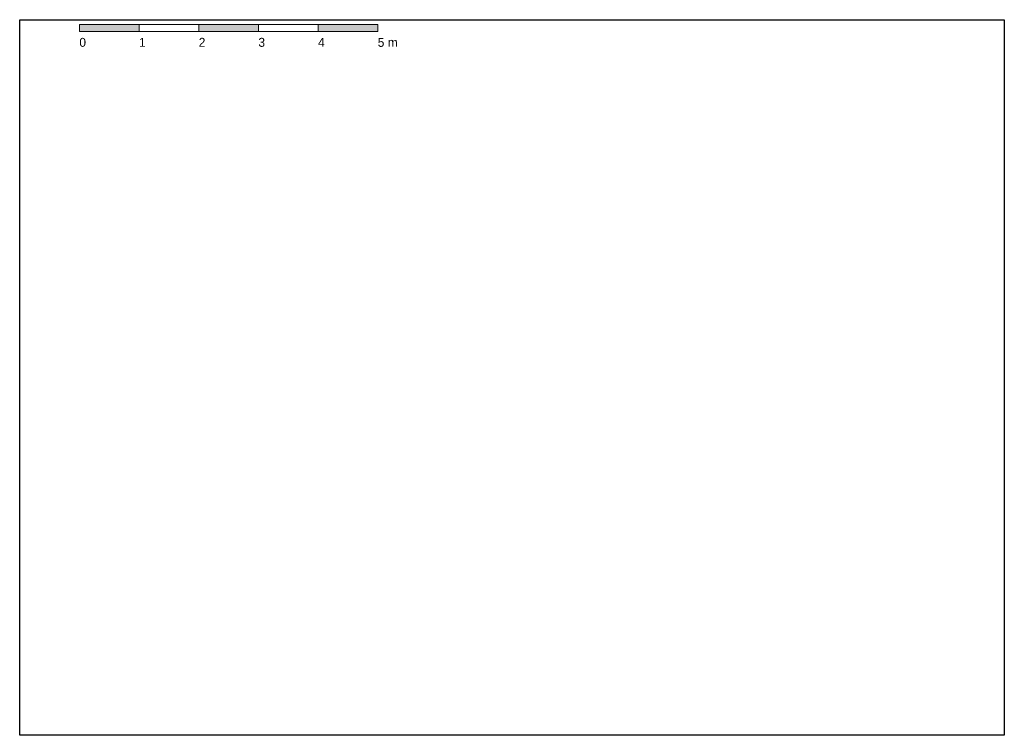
# Model space of a CAD drawing. Header units: metres. Extents: x -31 to 25.9, y -59.6 to 3.
# Tile 1 of 53: x -12 to 4.5, y -37 to -25. Entities that reach past the tile are written whole.
import ezdxf
from ezdxf.enums import TextEntityAlignment as Align

# ---------------------------------------------------------------- set-up
doc = ezdxf.new("R2010")
doc.units = ezdxf.units.M
doc.layers.add('A-ALCAT-COTES', color=1, linetype='Continuous', lineweight=18)
doc.layers.add('A-ALCAT-REF-IMATGE', color=8, linetype='Continuous', plot=False)
picture_1 = doc.add_image_def('image4.png', size_in_pixel=(1650, 1200))

msp = doc.modelspace()

# ---------------------------------------------------------------- hatches: boundary and pattern name
at = {"layer": 'A-ALCAT-COTES'}
for points in [[(-11, -25.2), (-10, -25.2), (-10, -25.08), (-11, -25.08)], [(-9, -25.2), (-8, -25.2), (-8, -25.08), (-9, -25.08)], [(-7, -25.2), (-6, -25.2), (-6, -25.08), (-7, -25.08)]]:
    msp.add_hatch(color=1, dxfattribs=at).paths.add_polyline_path(points)

# ---------------------------------------------------------------- linework, layer by layer
for points in [[(-11, -25.2), (-10, -25.2), (-10, -25.08), (-11, -25.08)], [(-10, -25.2), (-9, -25.2), (-9, -25.08), (-10, -25.08)], [(-9, -25.2), (-8, -25.2), (-8, -25.08), (-9, -25.08)], [(-8, -25.2), (-7, -25.2), (-7, -25.08), (-8, -25.08)], [(-7, -25.2), (-6, -25.2), (-6, -25.08), (-7, -25.08)]]:
    msp.add_lwpolyline(points, close=True, dxfattribs=at)

# ---------------------------------------------------------------- texts
for s, p in [('0', (-11, -25.5)), ('1', (-10, -25.5)), ('2', (-9, -25.5)), ('3', (-8, -25.5)), ('4', (-7, -25.5)), ('5 m', (-6, -25.5))]:
    msp.add_text(s, height=0.15, dxfattribs=at).set_placement(p, align=Align.BOTTOM_LEFT)

# ---------------------------------------------------------------- pictures from other files: only their frames are drawn
at = {"layer": 'A-ALCAT-REF-IMATGE'}
image = msp.add_image(picture_1, insert=(-12, -37), size_in_units=(16.5, 12), dxfattribs=at)

doc.saveas('drawing.dxf')
